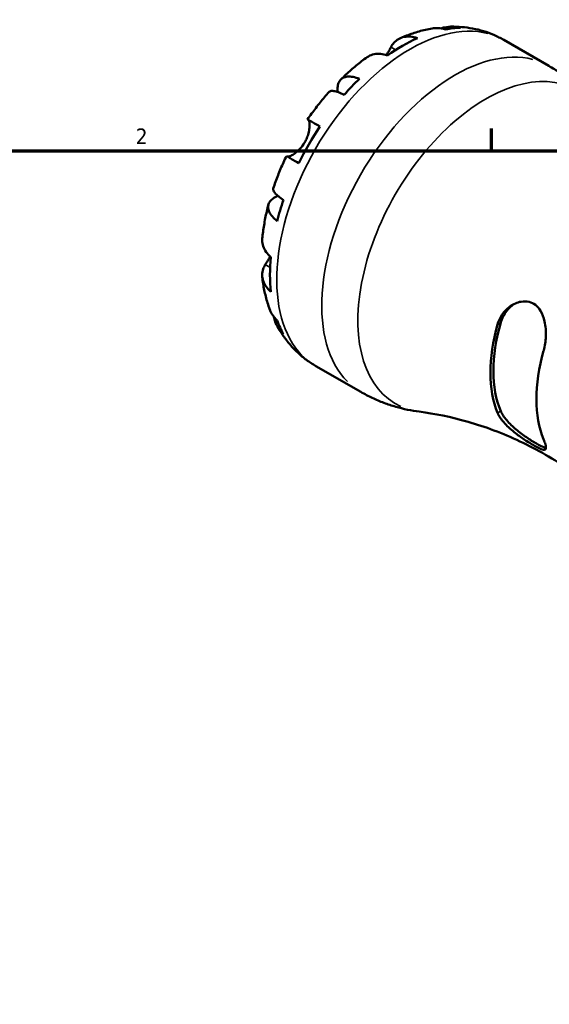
# Model space of a CAD drawing. Header units: inches. Extents: x 0.1 to 37.1, y -3.6 to 21.8.
# Tile 7 of 8: x 26.9 to 30.1, y 15.8 to 21.8. Entities that reach past the tile are written whole.
import ezdxf

# ---------------------------------------------------------------- set-up
doc = ezdxf.new("R2010")
doc.units = ezdxf.units.IN
doc.header["$MEASUREMENT"] = 0
for name, color, linetype, lineweight in [('Border (ANSI)', 7, 'Continuous', 70), ('Visible (ANSI)', 7, 'Continuous', 50), ('Visible Narrow (ANSI)', 7, 'Continuous', 35)]:
    doc.layers.add(name, color=color, linetype=linetype, lineweight=lineweight)
doc.styles.add('Note Text (ANSI)', font='tahoma.ttf')

# ---------------------------------------------------------------- blocks, each defined once
blk = doc.blocks.new('Borders Default Border')
at = {"layer": 'Border (ANSI)'}
blk.add_line((29.75, 21), (29.75, 21.1345), dxfattribs=at)
at = {"layer": 'Border (ANSI)', "flags": 128}
blk.add_lwpolyline([(0.5, 1), (0.5, 21), (33.5, 21), (33.5, 1), (0.5, 1)], dxfattribs=at)
at = {"layer": 'Border (ANSI)', "color": 5, "true_color": 0x0000ff, "insert": (27.5964, 21.04), "char_height": 0.0945, "attachment_point": 7, "style": 'Note Text (ANSI)'}
blk.add_mtext('2', dxfattribs=at)

msp = doc.modelspace()

# ---------------------------------------------------------------- linework, layer by layer
at = {"layer": 'Visible (ANSI)'}
for p, q in [((29.8245, 21.6706), (30.0971, 21.5136)), ((28.6867, 19.6947), (28.9593, 19.5378))]:
    msp.add_line(p, q, dxfattribs=at)
for centre, major_axis, start_param, end_param in [((29.2102, 20.7088), (0.5657, 0.9823), 0.328863, 0.452668), ((29.2102, 20.7088), (-0.5657, -0.9823), 3.811677, 4.038438), ((29.2102, 20.7088), (-0.5657, -0.9823), 4.255854, 4.379658), ((29.2102, 20.7088), (-0.5657, -0.9823), 4.597075, 4.823836), ((29.2102, 20.7088), (-0.5657, -0.9823), 5.041252, 5.165057), ((29.2102, 20.7088), (-0.5657, -0.9823), 5.382473, 5.609234), ((29.2102, 20.7088), (-0.5657, -0.9823), 5.82665, 5.950455), ((30.3924, 20.028), (0.4577, 0.7949), 1.988863, 2.719658), ((30.3924, 20.028), (0.4453, 0.7733), 1.978146, 2.730376), ((30.6705, 19.8678), (-0.4577, -0.7949), 5.130456, 5.861251)]:
    msp.add_ellipse(centre, major_axis=major_axis, ratio=0.578093, start_param=start_param, end_param=end_param, dxfattribs=at)
for points, knots in [([(29.3901, 21.7407), (29.3767, 21.7383), (29.3634, 21.7356), (29.3371, 21.7296), (29.324, 21.7263), (29.2981, 21.719), (29.2853, 21.715), (29.2599, 21.7065), (29.2473, 21.702), (29.2223, 21.6923), (29.2099, 21.6873), (29.1977, 21.6819)], [5.9494751, 5.9494751, 5.9494751, 5.9494751, 5.9919954, 5.9919954, 6.0345156, 6.0345156, 6.0770358, 6.0770358, 6.1195561, 6.1195561, 6.1620763, 6.1620763, 6.1620763, 6.1620763]), ([(29.4706, 21.7351), (29.4553, 21.7398), (29.4399, 21.7423), (29.4145, 21.7435), (29.4022, 21.7428), (29.3901, 21.7407)], [0.1545033, 0.1545033, 0.1545033, 0.1545033, 0.3014637, 0.3014637, 0.4234946, 0.4234946, 0.4234946, 0.4234946]), ([(29.4432, 21.7412), (29.4502, 21.7435), (29.4573, 21.7454), (29.4815, 21.7506), (29.4987, 21.752), (29.5296, 21.751), (29.5461, 21.7486), (29.5622, 21.744)], [4.324072, 4.324072, 4.324072, 4.324072, 4.3876157, 4.3876157, 4.5385788, 4.5385788, 4.6855392, 4.6855392, 4.6855392, 4.6855392]), ([(29.8245, 21.6706), (29.8049, 21.6819), (29.7846, 21.692), (29.7431, 21.71), (29.7219, 21.7178), (29.679, 21.7309), (29.6573, 21.7362), (29.6138, 21.7445), (29.5919, 21.7474), (29.5483, 21.7511), (29.5266, 21.7519), (29.505, 21.7516)], [5.4997209, 5.4997209, 5.4997209, 5.4997209, 5.5658109, 5.5658109, 5.631901, 5.631901, 5.6979911, 5.6979911, 5.7640811, 5.7640811, 5.8301712, 5.8301712, 5.8301712, 5.8301712]), ([(29.1413, 21.6277), (29.1459, 21.6365), (29.1516, 21.645), (29.1665, 21.6623), (29.1763, 21.6703), (29.1961, 21.6819), (29.2079, 21.6865), (29.2332, 21.6916), (29.2468, 21.692), (29.2723, 21.6896), (29.2864, 21.6866), (29.3009, 21.6817)], [3.990271, 3.990271, 3.990271, 3.990271, 4.1043276, 4.1043276, 4.2560115, 4.2560115, 4.4068722, 4.4068722, 4.557733, 4.557733, 4.7039709, 4.7039709, 4.7039709, 4.7039709]), ([(29.114, 21.5791), (29.1163, 21.5829), (29.1185, 21.5867), (29.1239, 21.5959), (29.1269, 21.6013), (29.1323, 21.611), (29.1347, 21.6154), (29.1384, 21.6223), (29.1399, 21.6251), (29.1413, 21.6277)], [0.3477406, 0.3477406, 0.3477406, 0.3477406, 0.3837033, 0.3837033, 0.4382012, 0.4382012, 0.487457, 0.487457, 0.5217406, 0.5217406, 0.5217406, 0.5217406]), ([(28.9963, 21.5661), (28.9852, 21.5581), (28.9741, 21.5499), (28.9523, 21.533), (28.9415, 21.5244), (28.9201, 21.5068), (28.9095, 21.4978), (28.8886, 21.4795), (28.8782, 21.4701), (28.8578, 21.4511), (28.8476, 21.4414), (28.8376, 21.4316)], [0.1243815, 0.1243815, 0.1243815, 0.1243815, 0.1674413, 0.1674413, 0.2105011, 0.2105011, 0.2535609, 0.2535609, 0.2966207, 0.2966207, 0.3396805, 0.3396805, 0.3396805, 0.3396805]), ([(29.1196, 21.5773), (29.105, 21.5822), (29.0908, 21.5852), (29.0653, 21.5876), (29.0516, 21.5871), (29.0263, 21.582), (29.0145, 21.5773), (29.0018, 21.5699), (28.999, 21.5681), (28.9963, 21.5661)], [0.1545148, 0.1545148, 0.1545148, 0.1545148, 0.3014164, 0.3014164, 0.4526188, 0.4526188, 0.6038212, 0.6038212, 0.6463318, 0.6463318, 0.6463318, 0.6463318]), ([(30.3773, 21.2677), (30.3629, 21.2865), (30.3476, 21.305), (30.3152, 21.3413), (30.2981, 21.3591), (30.2621, 21.3936), (30.2432, 21.4103), (30.2039, 21.4424), (30.1834, 21.4578), (30.1412, 21.487), (30.1194, 21.5007), (30.0971, 21.5136)], [5.2638149, 5.2638149, 5.2638149, 5.2638149, 5.3109961, 5.3109961, 5.3581773, 5.3581773, 5.4053585, 5.4053585, 5.4525397, 5.4525397, 5.4997209, 5.4997209, 5.4997209, 5.4997209]), ([(28.8183, 21.3553), (28.818, 21.358), (28.8178, 21.3606), (28.8168, 21.3761), (28.8177, 21.3878), (28.822, 21.407), (28.8257, 21.4162), (28.8363, 21.4312), (28.8432, 21.4371), (28.858, 21.4451), (28.8673, 21.4479), (28.8884, 21.4498), (28.9002, 21.449), (28.923, 21.4446), (28.9361, 21.4408), (28.9499, 21.4353)], [3.7531727, 3.7531727, 3.7531727, 3.7531727, 3.7831468, 3.7831468, 3.9349102, 3.9349102, 4.0860993, 4.0860993, 4.2372883, 4.2372883, 4.3880921, 4.3880921, 4.5388958, 4.5388958, 4.685545, 4.685545, 4.685545, 4.685545]), ([(28.8583, 21.3387), (28.8453, 21.345), (28.8333, 21.35), (28.8132, 21.3572), (28.8033, 21.36), (28.7865, 21.3627), (28.7797, 21.3625), (28.7713, 21.3603), (28.7683, 21.3586), (28.7662, 21.3562)], [0.1544972, 0.1544972, 0.1544972, 0.1544972, 0.3011464, 0.3011464, 0.4519501, 0.4519501, 0.6027539, 0.6027539, 0.7126262, 0.7126262, 0.7126262, 0.7126262]), ([(28.7662, 21.3563), (28.7569, 21.3458), (28.7477, 21.3352), (28.7297, 21.3137), (28.7208, 21.3028), (28.7032, 21.2808), (28.6945, 21.2696), (28.6775, 21.2471), (28.6691, 21.2357), (28.6526, 21.2127), (28.6444, 21.2011), (28.6365, 21.1894)], [0.4452536, 0.4452536, 0.4452536, 0.4452536, 0.4877114, 0.4877114, 0.5301691, 0.5301691, 0.5726268, 0.5726268, 0.6150846, 0.6150846, 0.6575423, 0.6575423, 0.6575423, 0.6575423]), ([(28.6192, 21.051), (28.624, 21.0592), (28.6282, 21.0678), (28.6357, 21.0857), (28.6388, 21.095), (28.6447, 21.1166), (28.6467, 21.1285), (28.6487, 21.1495), (28.6487, 21.1584), (28.6476, 21.1707), (28.6469, 21.175), (28.6449, 21.1815), (28.6438, 21.1838), (28.642, 21.1859), (28.6415, 21.1864), (28.6409, 21.1867)], [0, 0, 0, 0, 0.0727176, 0.0727176, 0.1504294, 0.1504294, 0.2566741, 0.2566741, 0.3574985, 0.3574985, 0.4278256, 0.4278256, 0.4958936, 0.4958936, 0.523971, 0.523971, 0.523971, 0.523971]), ([(28.6409, 21.1867), (28.6385, 21.1881), (28.637, 21.189), (28.636, 21.1897), (28.6375, 21.1889), (28.6432, 21.1856), (28.648, 21.1829), (28.6614, 21.1753), (28.6699, 21.1704), (28.6879, 21.1601), (28.6989, 21.1537), (28.7112, 21.1466)], [3.990271, 3.990271, 3.990271, 3.990271, 4.1043276, 4.1043276, 4.2560115, 4.2560115, 4.4068722, 4.4068722, 4.557733, 4.557733, 4.7039709, 4.7039709, 4.7039709, 4.7039709]), ([(28.514, 20.964), (28.5144, 20.9639), (28.5147, 20.9639), (28.5171, 20.9635), (28.5197, 20.9637), (28.5265, 20.9654), (28.5307, 20.967), (28.5421, 20.9724), (28.5499, 20.977), (28.5685, 20.9904), (28.5793, 20.9998), (28.6006, 21.0227), (28.6107, 21.0363), (28.6192, 21.051)], [-0.5044017, -0.5044017, -0.5044017, -0.5044017, -0.4918187, -0.4918187, -0.4242098, -0.4242098, -0.3529175, -0.3529175, -0.2525465, -0.2525465, -0.1292355, -0.1292355, 0, 0, 0, 0]), ([(28.5082, 20.9673), (28.5021, 20.9545), (28.4961, 20.9416), (28.4844, 20.9158), (28.4787, 20.9029), (28.4677, 20.8768), (28.4624, 20.8638), (28.4521, 20.8375), (28.4472, 20.8244), (28.4376, 20.798), (28.433, 20.7847), (28.4285, 20.7715)], [0.9132618, 0.9132618, 0.9132618, 0.9132618, 0.9557209, 0.9557209, 0.99818, 0.99818, 1.040639, 1.040639, 1.0830981, 1.0830981, 1.1255572, 1.1255572, 1.1255572, 1.1255572]), ([(28.583, 20.9245), (28.5706, 20.9317), (28.5595, 20.938), (28.5415, 20.9483), (28.533, 20.9532), (28.5197, 20.9608), (28.5149, 20.9635), (28.5097, 20.9665), (28.5083, 20.9673), (28.5082, 20.9673)], [0.1545148, 0.1545148, 0.1545148, 0.1545148, 0.3014164, 0.3014164, 0.4526188, 0.4526188, 0.6038212, 0.6038212, 0.7319205, 0.7319205, 0.7319205, 0.7319205]), ([(28.4285, 20.7715), (28.4276, 20.7684), (28.4276, 20.765), (28.43, 20.7567), (28.4333, 20.7508), (28.444, 20.7378), (28.4514, 20.7306), (28.4678, 20.7169), (28.4782, 20.7091), (28.4901, 20.701)], [4.1269228, 4.1269228, 4.1269228, 4.1269228, 4.2372883, 4.2372883, 4.3880921, 4.3880921, 4.5388958, 4.5388958, 4.685545, 4.685545, 4.685545, 4.685545]), ([(28.4522, 20.5732), (28.4405, 20.5824), (28.4306, 20.5918), (28.4154, 20.6093), (28.4087, 20.6191), (28.3998, 20.6383), (28.3975, 20.6477), (28.397, 20.6644), (28.3986, 20.6732), (28.4063, 20.6898), (28.4124, 20.6975), (28.4268, 20.7107), (28.4365, 20.7173), (28.4507, 20.7243), (28.4533, 20.7255), (28.4561, 20.7267)], [0.1545033, 0.1545033, 0.1545033, 0.1545033, 0.3014637, 0.3014637, 0.4524269, 0.4524269, 0.60339, 0.60339, 0.7544206, 0.7544206, 0.9054511, 0.9054511, 1.057055, 1.057055, 1.0909905, 1.0909905, 1.0909905, 1.0909905]), ([(28.399, 20.6719), (28.3955, 20.6583), (28.3921, 20.6447), (28.3859, 20.6175), (28.383, 20.6038), (28.3775, 20.5765), (28.375, 20.5629), (28.3705, 20.5355), (28.3684, 20.5219), (28.3647, 20.4945), (28.3631, 20.4809), (28.3617, 20.4672)], [1.2310964, 1.2310964, 1.2310964, 1.2310964, 1.2741514, 1.2741514, 1.3172063, 1.3172063, 1.3602613, 1.3602613, 1.4033163, 1.4033163, 1.4463712, 1.4463712, 1.4463712, 1.4463712]), ([(28.3617, 20.4672), (28.3614, 20.4636), (28.3612, 20.4601), (28.3611, 20.4453), (28.363, 20.4329), (28.3714, 20.4085), (28.3778, 20.3965), (28.3927, 20.3758), (28.4024, 20.3651), (28.4139, 20.355)], [4.2109511, 4.2109511, 4.2109511, 4.2109511, 4.2560115, 4.2560115, 4.4068722, 4.4068722, 4.557733, 4.557733, 4.7039709, 4.7039709, 4.7039709, 4.7039709]), ([(28.3805, 20.31), (28.3823, 20.3128), (28.3841, 20.3157), (28.3892, 20.3239), (28.3925, 20.3294), (28.3999, 20.3418), (28.4039, 20.3488), (28.4085, 20.357), (28.409, 20.358), (28.4095, 20.3589)], [-0.5211875, -0.5211875, -0.5211875, -0.5211875, -0.4827149, -0.4827149, -0.4207878, -0.4207878, -0.3526592, -0.3526592, -0.3440867, -0.3440867, -0.3440867, -0.3440867]), ([(28.4139, 20.1453), (28.4024, 20.1554), (28.3927, 20.1661), (28.3778, 20.1869), (28.3714, 20.1988), (28.363, 20.2232), (28.3611, 20.2356), (28.3612, 20.2585), (28.3632, 20.271), (28.3707, 20.2925), (28.3752, 20.3016), (28.3805, 20.31)], [0.1545017, 0.1545017, 0.1545017, 0.1545017, 0.3007396, 0.3007396, 0.4516004, 0.4516004, 0.6024612, 0.6024612, 0.754145, 0.754145, 0.8682016, 0.8682016, 0.8682016, 0.8682016]), ([(28.3618, 20.2348), (28.3633, 20.2215), (28.3651, 20.2082), (28.3692, 20.1818), (28.3715, 20.1686), (28.3769, 20.1423), (28.3798, 20.1292), (28.3864, 20.1031), (28.39, 20.0902), (28.3978, 20.0643), (28.4021, 20.0515), (28.4067, 20.0387)], [1.6919635, 1.6919635, 1.6919635, 1.6919635, 1.7344808, 1.7344808, 1.7769982, 1.7769982, 1.8195156, 1.8195156, 1.8620329, 1.8620329, 1.9045503, 1.9045503, 1.9045503, 1.9045503]), ([(29.7866, 19.9471), (29.7915, 19.9646), (29.7986, 19.9811), (29.8216, 20.02), (29.8402, 20.0404), (29.882, 20.0707), (29.9051, 20.081), (29.9455, 20.0879), (29.9623, 20.0875), (29.9916, 20.0798), (30.0039, 20.0738), (30.0274, 20.056), (30.0378, 20.0441), (30.0579, 20.0113), (30.0659, 19.9891), (30.0775, 19.9363), (30.0796, 19.9046), (30.0769, 19.8448), (30.0727, 19.8165), (30.0654, 19.7892), (30.0651, 19.7881), (30.0648, 19.7869)], [-1.869625, -1.869625, -1.869625, -1.869625, -1.722841, -1.722841, -1.493042, -1.493042, -1.271942, -1.271942, -1.115642, -1.115642, -0.985535, -0.985535, -0.843052, -0.843052, -0.651361, -0.651361, -0.412595, -0.412595, -0.195177, -0.195177, -0.185736, -0.185736, -0.185736, -0.185736]), ([(29.8056, 19.958), (29.8128, 19.9833), (29.8253, 20.0083), (29.8548, 20.046), (29.8703, 20.0603), (29.8867, 20.0711)], [-0.8041658, -0.8041658, -0.8041658, -0.8041658, -0.5918888, -0.5918888, -0.4226003, -0.4226003, -0.4226003, -0.4226003]), ([(28.4068, 20.0387), (28.411, 20.0269), (28.4167, 20.0157), (28.4307, 19.9941), (28.4405, 19.9821), (28.4522, 19.9712)], [4.4139262, 4.4139262, 4.4139262, 4.4139262, 4.5388958, 4.5388958, 4.685545, 4.685545, 4.685545, 4.685545]), ([(28.4901, 19.8872), (28.4782, 19.8987), (28.4678, 19.9118), (28.4514, 19.9379), (28.444, 19.9535), (28.4362, 19.9773), (28.4343, 19.9849), (28.4327, 19.9924)], [0.1544972, 0.1544972, 0.1544972, 0.1544972, 0.3011464, 0.3011464, 0.4519501, 0.4519501, 0.5192624, 0.5192624, 0.5192624, 0.5192624]), ([(28.4544, 19.9337), (28.465, 19.9147), (28.4766, 19.896), (28.5017, 19.8596), (28.5153, 19.8419), (28.5446, 19.8079), (28.5602, 19.7916), (28.5934, 19.7606), (28.6109, 19.746), (28.6476, 19.7188), (28.6668, 19.7062), (28.6867, 19.6947)], [2.0237691, 2.0237691, 2.0237691, 2.0237691, 2.0906409, 2.0906409, 2.1575128, 2.1575128, 2.2243846, 2.2243846, 2.2912564, 2.2912564, 2.3581282, 2.3581282, 2.3581282, 2.3581282]), ([(28.9593, 19.5378), (28.9816, 19.5249), (29.0045, 19.513), (29.0509, 19.4911), (29.0744, 19.4811), (29.122, 19.4632), (29.1459, 19.4553), (29.1938, 19.4415), (29.2178, 19.4356), (29.2654, 19.4257), (29.2891, 19.4218), (29.3126, 19.4188)], [2.3581282, 2.3581282, 2.3581282, 2.3581282, 2.4053094, 2.4053094, 2.4524906, 2.4524906, 2.4996718, 2.4996718, 2.546853, 2.546853, 2.5940342, 2.5940342, 2.5940342, 2.5940342]), ([(30.6856, 18.6281), (30.6293, 18.7016), (30.562, 18.7778), (30.4069, 18.9265), (30.319, 18.9988), (30.1287, 19.1301), (30.0263, 19.1891), (29.8172, 19.2878), (29.7106, 19.3275), (29.5041, 19.387), (29.4044, 19.4069), (29.3126, 19.4188)], [2.1222222, 2.1222222, 2.1222222, 2.1222222, 2.2165846, 2.2165846, 2.310947, 2.310947, 2.4053094, 2.4053094, 2.4996718, 2.4996718, 2.5940342, 2.5940342, 2.5940342, 2.5940342]), ([(30.0648, 19.251), (30.0696, 19.2391), (30.0732, 19.2288), (30.0792, 19.2065), (30.0797, 19.1972), (30.0735, 19.1874), (30.067, 19.1866), (30.0484, 19.1923), (30.0385, 19.1967), (30.0161, 19.2083), (30.0046, 19.2148), (29.9779, 19.2307), (29.963, 19.2401), (29.9273, 19.2639), (29.9066, 19.2788), (29.8633, 19.3134), (29.8414, 19.3336), (29.8077, 19.3725), (29.7953, 19.3911), (29.7873, 19.4097), (29.787, 19.4104), (29.7866, 19.4112)], [-1.869625, -1.869625, -1.869625, -1.869625, -1.722841, -1.722841, -1.493042, -1.493042, -1.271942, -1.271942, -1.115642, -1.115642, -0.985535, -0.985535, -0.843052, -0.843052, -0.651361, -0.651361, -0.412595, -0.412595, -0.195177, -0.195177, -0.185736, -0.185736, -0.185736, -0.185736]), ([(30.0785, 19.199), (30.075, 19.1997), (30.0709, 19.2009), (30.0544, 19.2071), (30.0386, 19.2151), (30.0034, 19.2353), (29.9823, 19.2485), (29.9396, 19.278), (29.9179, 19.2943), (29.8784, 19.3275), (29.8581, 19.3469), (29.8253, 19.3857), (29.8128, 19.4051), (29.8056, 19.4221)], [1.309306, 1.309306, 1.309306, 1.309306, 1.383179, 1.383179, 1.572985, 1.572985, 1.762791, 1.762791, 1.952597, 1.952597, 2.164874, 2.164874, 2.377151, 2.377151, 2.377151, 2.377151])]:
    msp.add_open_spline(points, degree=3, knots=knots, dxfattribs=at)
at = {"layer": 'Visible Narrow (ANSI)'}
for p, q in [((29.1427, 21.6268), (29.1686, 21.6119)), ((28.6444, 21.1847), (28.7075, 21.1484)), ((28.382, 20.3091), (28.4082, 20.294)), ((29.8046, 19.9575), (29.7876, 19.9476)), ((29.8046, 19.4215), (29.7876, 19.4117))]:
    msp.add_line(p, q, dxfattribs=at)
for centre, major_axis, start_param, end_param in [((29.2556, 20.6827), (0.5689, 0.9879), 0.15708, 2.984513), ((29.5282, 20.5257), (0.5689, 0.9879), 0.15708, 2.984513), ((29.7165, 20.4172), (-0.5475, -0.9508), 3.086357, 6.338421)]:
    msp.add_ellipse(centre, major_axis=major_axis, ratio=0.578093, start_param=start_param, end_param=end_param, dxfattribs=at)

# ---------------------------------------------------------------- block references
msp.add_blockref('Borders Default Border', (0, 0))

doc.saveas('drawing.dxf')
